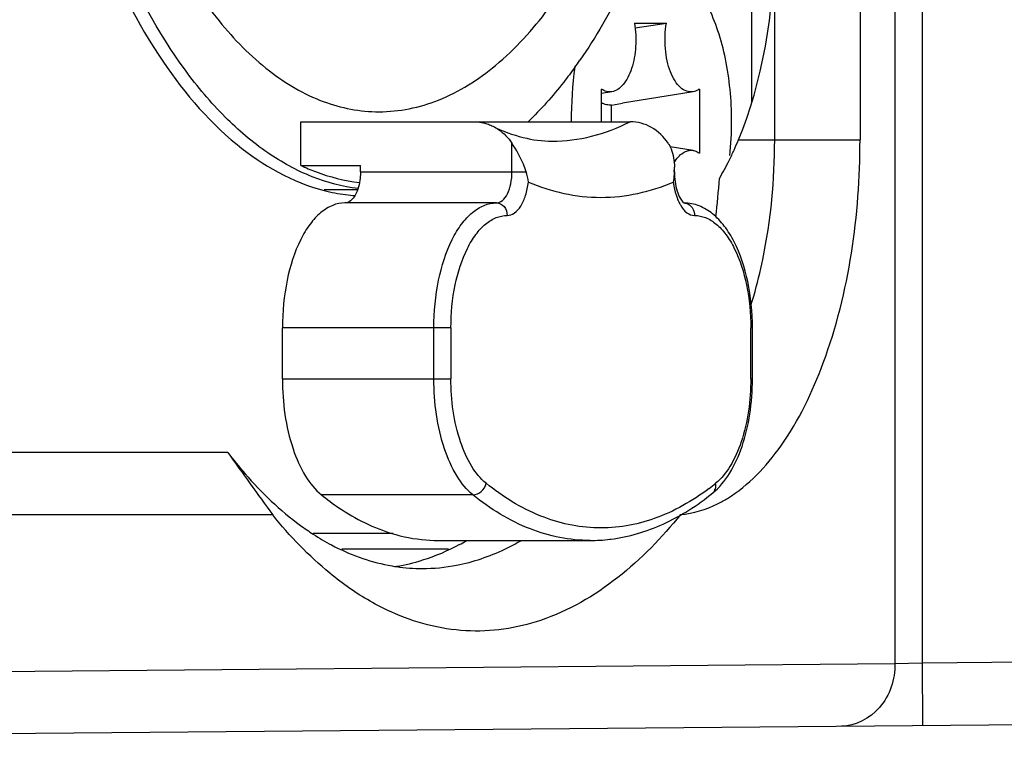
# Model space of a CAD drawing. Header units: millimetres. Extents: x 0 to 420, y 0 to 297.
# Tile 79 of 114: x 321.72 to 324.87, y 108.6 to 110.93. Entities that reach past the tile are written whole.
import ezdxf

# ---------------------------------------------------------------- set-up
doc = ezdxf.new("R2010")
doc.units = ezdxf.units.MM
doc.header["$LTSCALE"] = 23.1
doc.layers.get('0').update_dxf_attribs({"linetype": 'CONTINUOUS'})

msp = doc.modelspace()

# ---------------------------------------------------------------- linework, layer by layer
at = {"color": 7, "linetype": 'CONTINUOUS'}
for p, q in [((324.5187, 123.1027), (324.5187, 108.871)), ((324.6053, 123.1004), (324.6053, 108.8733)), ((324.1335, 110.5468), (324.1335, 121.4268)), ((324.4067, 121.4268), (324.4067, 110.5468)), ((324.0603, 110.6659), (324.0603, 121.3078)), ((323.6846, 110.9203), (323.7868, 110.9203)), ((323.6867, 110.9056), (323.7868, 110.9203)), ((323.579, 110.605), (323.579, 110.709)), ((323.6124, 110.7008), (323.579, 110.6954)), ((323.8724, 110.7008), (323.6466, 110.664)), ((323.8924, 110.709), (323.8924, 110.5046)), ((323.6115, 110.6584), (323.6466, 110.664)), ((323.6115, 110.605), (323.6115, 110.6584)), ((322.6169, 110.605), (323.6712, 110.605)), ((322.6169, 110.465), (322.6169, 110.605)), ((323.2924, 110.445), (323.2924, 110.5361)), ((323.8724, 110.5129), (323.7989, 110.5249)), ((324.0177, 110.5468), (324.4067, 110.5468)), ((322.6169, 110.465), (322.8074, 110.465)), ((322.8074, 110.445), (322.8074, 110.465)), ((322.8074, 110.445), (323.3378, 110.445)), ((323.8119, 110.445), (323.8124, 110.445)), ((323.8124, 110.445), (323.8124, 110.4599)), ((322.7981, 110.3868), (322.6913, 110.3868)), ((323.2424, 110.345), (322.7574, 110.345)), ((323.8436, 110.3448), (323.8424, 110.345)), ((323.097, 109.945), (322.5574, 109.945)), ((322.5574, 109.7817), (322.5574, 109.945)), ((323.0424, 109.7817), (323.0424, 109.945)), ((323.097, 109.945), (323.097, 109.7817)), ((324.0624, 109.945), (324.057, 109.945)), ((324.057, 109.7817), (324.057, 109.945)), ((324.0624, 109.7817), (324.0624, 109.945)), ((322.5574, 109.7817), (323.097, 109.7817)), ((324.057, 109.7817), (324.0624, 109.7817)), ((322.3822, 109.5468), (321.4992, 109.5468)), ((323.1674, 109.4109), (322.6824, 109.4109)), ((322.5263, 109.3468), (321.3811, 109.3468)), ((322.9118, 109.2868), (322.6564, 109.2868)), ((323.0574, 109.265), (323.5424, 109.265)), ((323.0894, 109.2368), (322.7476, 109.2368)), ((324.6053, 108.8733), (333.4856, 108.9508)), ((318.8202, 108.8213), (324.5187, 108.871)), ((324.5187, 108.871), (324.6053, 108.8733)), ((324.6053, 108.8733), (324.607, 108.6733)), ((316.5703, 108.6032), (334.0874, 108.756))]:
    msp.add_line(p, q, dxfattribs=at)
for centre, radius, start, end in [((324.8114, 110.6077), 1.3291, 172.5456, 180.119), ((322.2332, 111.6878), 1.554, 324.2342, 325.2236), ((322.9762, 110.6062), 1.0194, 353.8107, 0.0353), ((322.9906, 110.9744), 1.1125, 335.5733, 337.4003), ((323.0622, 110.9418), 1.0339, 333.5502, 335.5757), ((323.1665, 110.8892), 0.9171, 329.4795, 333.5914), ((323.5985, 110.4601), 0.2139, 355.9454, 359.9628), ((322.0422, 110.5421), 1.9179, 352.7737, 356.4523), ((322.8355, 110.9474), 0.5808, 255.6106, 262.5063), ((322.8329, 110.9293), 0.5625, 262.5354, 265.6802), ((323.9386, 110.4011), 0.124, 208.6156, 210.2347), ((322.6881, 110.4448), 1.4347, 342.8281, 343.9022), ((368.0469, 142.2884), 56.1896, 215.64056, 215.8919), ((323.4361, 110.0763), 0.8083, 307.1114, 308.9815), ((323.7732, 109.7407), 0.4003, 296.3457, 301.5112), ((323.1227, 110.0076), 0.8601, 233.8248, 237.1464), ((322.7669, 109.9242), 0.7619, 298.0221, 299.8058), ((323.5423, 109.798), 0.5331, 270.013, 276.8296), ((323.5417, 109.8037), 0.5388, 276.8227, 277.1693), ((322.8296, 109.7749), 0.5997, 278.9283, 287.0466), ((323.0078, 109.7636), 0.5886, 259.0251, 261.6819), ((323.0057, 109.749), 0.5739, 261.6716, 269.9746), ((323.0049, 109.7533), 0.5781, 270.0554, 281.0004)]:
    msp.add_arc(centre, radius, start, end, dxfattribs=at)
msp.add_ellipse((323.6335, 111.1868), major_axis=(0, 1), ratio=0.5, start_param=4.017891, end_param=4.712389, dxfattribs=at)
for points, knots in [([(322.8669, 110.6368), (322.9315, 110.6368), (323.0685, 110.6654), (323.2553, 110.7846), (323.4232, 110.9703), (323.5977, 111.2645), (323.746, 111.6826), (323.8377, 112.2132), (323.851, 112.7746), (323.7849, 113.3203), (323.6642, 113.74), (323.529, 114.0279), (323.4168, 114.2055), (323.2925, 114.3491), (323.1578, 114.4555), (323.015, 114.5216), (322.9151, 114.5368), (322.8669, 114.5368)], [0, 0, 0, 0, 0.041117, 0.086488, 0.138819, 0.199045, 0.303014, 0.419099, 0.540354, 0.659, 0.767671, 0.816478, 0.860937, 0.900939, 0.936789, 0.969331, 1, 1, 1, 1]), ([(321.9439, 113.918), (321.8828, 113.7548), (321.787, 113.4037), (321.7179, 112.8519), (321.7204, 112.2828), (321.7944, 111.7334), (321.9348, 111.2391), (322.1338, 110.8305), (322.3803, 110.5305), (322.5893, 110.4109), (322.6912, 110.3849)], [0, 0, 0, 0, 0.134186, 0.278906, 0.427117, 0.57133, 0.704555, 0.821308, 0.918983, 1, 1, 1, 1]), ([(322.7996, 110.391), (322.7495, 110.3971), (322.6472, 110.4242), (322.5026, 110.5039), (322.3659, 110.6208), (322.1886, 110.8328), (322.0042, 111.1809), (321.8519, 111.6744), (321.7684, 112.2306), (321.7597, 112.8112), (321.8264, 113.3762), (321.9232, 113.7362), (321.9856, 113.9033)], [0, 0, 0, 0, 0.038491, 0.079689, 0.124917, 0.174918, 0.289707, 0.422352, 0.567308, 0.717192, 0.863966, 1, 1, 1, 1]), ([(322.2116, 111.1429), (322.2533, 111.0673), (322.3418, 110.9308), (322.5024, 110.7663), (322.6787, 110.6616), (322.8064, 110.6368), (322.8669, 110.6368)], [0, 0, 0, 0, 0.299231, 0.560832, 0.790095, 1, 1, 1, 1]), ([(323.6886, 111.1242), (323.6754, 111.0946), (323.6231, 110.9831), (323.5613, 110.8759), (323.5096, 110.8014)], [0, 0, 0, 0, 0.263103, 1, 1, 1, 1]), ([(323.9957, 110.6068), (323.9957, 110.6407), (323.9924, 110.7075), (323.978, 110.8044), (323.9544, 110.8938), (323.9228, 110.9726), (323.884, 111.0379), (323.8393, 111.0875), (323.7965, 111.1146), (323.7616, 111.1251), (323.7442, 111.1268), (323.7357, 111.1268)], [0, 0, 0, 0, 0.16149, 0.31835, 0.4663, 0.601719, 0.722115, 0.82673, 0.917431, 0.959287, 1, 1, 1, 1]), ([(323.6846, 110.9203), (323.6887, 110.8957), (323.6905, 110.8581), (323.6846, 110.8096), (323.6764, 110.7761), (323.6646, 110.7472), (323.6499, 110.724), (323.6326, 110.7076), (323.619, 110.7019), (323.6124, 110.7008)], [0, 0, 0, 0, 0.30112, 0.449933, 0.589938, 0.716496, 0.82657, 0.919793, 1, 1, 1, 1]), ([(323.8724, 110.7008), (323.8656, 110.6997), (323.8505, 110.7011), (323.8301, 110.7143), (323.8127, 110.7361), (323.7986, 110.7653), (323.7884, 110.8004), (323.7827, 110.8393), (323.7818, 110.8798), (323.7845, 110.907), (323.7868, 110.9203)], [0, 0, 0, 0, 0.078758, 0.166398, 0.271346, 0.395464, 0.536177, 0.688323, 0.845298, 1, 1, 1, 1]), ([(323.4941, 110.7795), (323.4824, 110.7632), (323.4363, 110.7019), (323.3852, 110.6442), (323.3443, 110.6049)], [0, 0, 0, 0, 0.261119, 1, 1, 1, 1]), ([(323.6124, 110.7008), (323.6068, 110.6999), (323.5948, 110.7004), (323.584, 110.7057), (323.579, 110.709)], [0, 0, 0, 0, 0.482832, 1, 1, 1, 1]), ([(323.8924, 110.709), (323.8908, 110.708), (323.8846, 110.7042), (323.8777, 110.7017), (323.8724, 110.7008)], [0, 0, 0, 0, 0.263543, 1, 1, 1, 1]), ([(323.6115, 110.6584), (323.606, 110.6578), (323.5946, 110.6584), (323.584, 110.6625), (323.5789, 110.6651)], [0, 0, 0, 0, 0.488486, 1, 1, 1, 1]), ([(323.1712, 110.605), (323.1867, 110.605), (323.2078, 110.6011), (323.2269, 110.5928), (323.2316, 110.5904)], [0, 0, 0, 0, 0.74631, 1, 1, 1, 1]), ([(323.2316, 110.5904), (323.2623, 110.5751), (323.3241, 110.5513), (323.3899, 110.5429), (323.4212, 110.5429)], [0, 0, 0, 0, 0.52335, 1, 1, 1, 1]), ([(323.2316, 110.5904), (323.2376, 110.5874), (323.2612, 110.5735), (323.2808, 110.5532), (323.2924, 110.5361)], [0, 0, 0, 0, 0.244472, 1, 1, 1, 1]), ([(323.4212, 110.5429), (323.4635, 110.5429), (323.5502, 110.5538), (323.6317, 110.5851), (323.6712, 110.605)], [0, 0, 0, 0, 0.489295, 1, 1, 1, 1]), ([(323.7924, 110.5361), (323.7786, 110.5564), (323.7431, 110.5913), (323.6945, 110.605), (323.6712, 110.605)], [0, 0, 0, 0, 0.513574, 1, 1, 1, 1]), ([(323.3378, 110.445), (323.3351, 110.4529), (323.3232, 110.4848), (323.3068, 110.5149), (323.2924, 110.5361)], [0, 0, 0, 0, 0.247484, 1, 1, 1, 1]), ([(323.7924, 110.5361), (323.7962, 110.5305), (323.8086, 110.5068), (323.8124, 110.4797), (323.8124, 110.4599)], [0, 0, 0, 0, 0.255788, 1, 1, 1, 1]), ([(323.9824, 109.3994), (324.0504, 109.4411), (324.1767, 109.5768), (324.3589, 109.9584), (324.4067, 110.3058), (324.4067, 110.5468)], [0, 0, 0, 0, 0.189733, 0.426684, 1, 1, 1, 1]), ([(324.0665, 110.047), (324.0777, 110.0857), (324.1177, 110.2494), (324.1335, 110.4187), (324.1335, 110.5468)], [0, 0, 0, 0, 0.239036, 1, 1, 1, 1]), ([(323.8119, 110.474), (323.8157, 110.4806), (323.824, 110.4923), (323.839, 110.5058), (323.8555, 110.5134), (323.8671, 110.5138), (323.8724, 110.5129)], [0, 0, 0, 0, 0.299667, 0.558915, 0.786326, 1, 1, 1, 1]), ([(323.8724, 110.5129), (323.8741, 110.5126), (323.8812, 110.511), (323.8878, 110.5077), (323.8924, 110.5046)], [0, 0, 0, 0, 0.239793, 1, 1, 1, 1]), ([(322.6169, 110.465), (322.6321, 110.4578), (322.6921, 110.4322), (322.7563, 110.416), (322.8045, 110.4104)], [0, 0, 0, 0, 0.25738, 1, 1, 1, 1]), ([(322.8074, 110.445), (322.8074, 110.438), (322.8061, 110.4124), (322.7998, 110.3865), (322.7906, 110.3702)], [0, 0, 0, 0, 0.27224, 1, 1, 1, 1]), ([(323.2424, 110.345), (323.2493, 110.345), (323.265, 110.3524), (323.2801, 110.3759), (323.2902, 110.4078), (323.2924, 110.4321), (323.2924, 110.445)], [0, 0, 0, 0, 0.171157, 0.396158, 0.680362, 1, 1, 1, 1]), ([(323.8119, 110.445), (323.8117, 110.4423), (323.8109, 110.4312), (323.8099, 110.4201), (323.809, 110.4118)], [0, 0, 0, 0, 0.243439, 1, 1, 1, 1]), ([(323.8124, 110.445), (323.8124, 110.4241), (323.8159, 110.3946), (323.8285, 110.3626), (323.836, 110.3512), (323.8399, 110.3476)], [0, 0, 0, 0, 0.607885, 0.846875, 1, 1, 1, 1]), ([(323.277, 110.305), (323.2851, 110.305), (323.3032, 110.312), (323.323, 110.3363), (323.3378, 110.3706), (323.3433, 110.3974), (323.3451, 110.4118)], [0, 0, 0, 0, 0.178037, 0.400343, 0.678345, 1, 1, 1, 1]), ([(323.809, 110.4118), (323.8096, 110.4073), (323.8121, 110.3902), (323.8164, 110.3734), (323.8209, 110.3614)], [0, 0, 0, 0, 0.261503, 1, 1, 1, 1]), ([(322.7906, 110.3702), (322.7867, 110.3632), (322.7781, 110.3511), (322.7637, 110.345), (322.7574, 110.345)], [0, 0, 0, 0, 0.561853, 1, 1, 1, 1]), ([(322.7574, 110.345), (322.7442, 110.345), (322.7161, 110.3391), (322.6777, 110.3147), (322.6433, 110.2765), (322.6014, 110.2058), (322.5666, 110.0933), (322.5574, 109.9962), (322.5574, 109.945)], [0, 0, 0, 0, 0.082301, 0.173139, 0.277893, 0.398451, 0.681611, 1, 1, 1, 1]), ([(323.0424, 109.945), (323.0424, 109.9962), (323.0515, 110.0933), (323.0863, 110.2058), (323.1283, 110.2766), (323.1627, 110.3147), (323.2011, 110.3391), (323.2292, 110.345), (323.2424, 110.345)], [0, 0, 0, 0, 0.318385, 0.60155, 0.722109, 0.826864, 0.9177, 1, 1, 1, 1]), ([(323.2424, 110.345), (323.2515, 110.345), (323.2709, 110.335), (323.277, 110.315), (323.277, 110.305)], [0, 0, 0, 0, 0.474681, 1, 1, 1, 1]), ([(323.8209, 110.3614), (323.8215, 110.3597), (323.8241, 110.353), (323.8272, 110.3464), (323.8297, 110.3418)], [0, 0, 0, 0, 0.259958, 1, 1, 1, 1]), ([(323.8315, 110.3387), (323.837, 110.3292), (323.8489, 110.3131), (323.8684, 110.305), (323.877, 110.305)], [0, 0, 0, 0, 0.559998, 1, 1, 1, 1]), ([(323.8399, 110.3476), (323.8407, 110.3467), (323.8408, 110.3461), (323.844, 110.3447), (323.8436, 110.3448)], [0, 0, 0, 0, 0.769065, 1, 1, 1, 1]), ([(324.0624, 109.945), (324.0624, 109.9948), (324.0533, 110.0896), (324.0181, 110.2), (323.9749, 110.2709), (323.9372, 110.3111), (323.893, 110.3381), (323.8597, 110.3448), (323.8435, 110.345)], [0, 0, 0, 0, 0.300925, 0.57205, 0.69137, 0.800267, 0.901807, 1, 1, 1, 1]), ([(323.8492, 110.3442), (323.8571, 110.3424), (323.8722, 110.3313), (323.877, 110.3138), (323.877, 110.305)], [0, 0, 0, 0, 0.478271, 1, 1, 1, 1]), ([(323.097, 109.945), (323.097, 109.9911), (323.1053, 110.0785), (323.1366, 110.1797), (323.1743, 110.2434), (323.2053, 110.2777), (323.2398, 110.2997), (323.2651, 110.305), (323.277, 110.305)], [0, 0, 0, 0, 0.318389, 0.601549, 0.722107, 0.826861, 0.917699, 1, 1, 1, 1]), ([(323.877, 110.305), (323.889, 110.305), (323.9143, 110.2997), (323.9488, 110.2777), (323.9798, 110.2434), (324.0175, 110.1797), (324.0488, 110.0785), (324.057, 109.9911), (324.057, 109.945)], [0, 0, 0, 0, 0.082301, 0.173139, 0.277893, 0.398451, 0.681611, 1, 1, 1, 1]), ([(322.5574, 109.7817), (322.5574, 109.7063), (322.5717, 109.5973), (322.6251, 109.4741), (322.662, 109.4274), (322.6824, 109.4109)], [0, 0, 0, 0, 0.564386, 0.803592, 1, 1, 1, 1]), ([(323.1674, 109.4109), (323.147, 109.4274), (323.1101, 109.4741), (323.0567, 109.5973), (323.0424, 109.7063), (323.0424, 109.7817)], [0, 0, 0, 0, 0.196407, 0.435613, 1, 1, 1, 1]), ([(323.2095, 109.448), (323.1912, 109.4628), (323.158, 109.5049), (323.1099, 109.6157), (323.097, 109.7139), (323.097, 109.7817)], [0, 0, 0, 0, 0.196413, 0.435621, 1, 1, 1, 1]), ([(323.9351, 109.4169), (323.9565, 109.4342), (323.9946, 109.4813), (324.0331, 109.5684), (324.0571, 109.6709), (324.0624, 109.7441), (324.0624, 109.7817)], [0, 0, 0, 0, 0.208407, 0.447767, 0.715641, 1, 1, 1, 1]), ([(324.057, 109.7817), (324.057, 109.7139), (324.0442, 109.6157), (323.9961, 109.5049), (323.9629, 109.4628), (323.9445, 109.448)], [0, 0, 0, 0, 0.564379, 0.803587, 1, 1, 1, 1]), ([(322.3822, 109.5468), (322.4, 109.5235), (322.4694, 109.4381), (322.5498, 109.361), (322.615, 109.3133)], [0, 0, 0, 0, 0.266334, 1, 1, 1, 1]), ([(323.1674, 109.4109), (323.177, 109.4109), (323.1968, 109.4198), (323.2075, 109.438), (323.2095, 109.448)], [0, 0, 0, 0, 0.486357, 1, 1, 1, 1]), ([(323.9238, 109.4317), (323.8704, 109.3913), (323.757, 109.3261), (323.5652, 109.2929), (323.3742, 109.3352), (323.2624, 109.4053), (323.2095, 109.448)], [0, 0, 0, 0, 0.259352, 0.497349, 0.736819, 1, 1, 1, 1]), ([(323.9351, 109.4169), (323.9392, 109.4203), (323.9457, 109.4304), (323.9457, 109.4422), (323.9445, 109.448)], [0, 0, 0, 0, 0.475683, 1, 1, 1, 1]), ([(322.6824, 109.4109), (322.7004, 109.3964), (322.7704, 109.3443), (322.8502, 109.3044), (322.9117, 109.2863)], [0, 0, 0, 0, 0.265151, 1, 1, 1, 1]), ([(323.5424, 109.265), (323.4776, 109.265), (323.3405, 109.2928), (323.2228, 109.3661), (323.1674, 109.4109)], [0, 0, 0, 0, 0.476265, 1, 1, 1, 1]), ([(323.6089, 109.2691), (323.6665, 109.2764), (323.7841, 109.3114), (323.8865, 109.3776), (323.9351, 109.4169)], [0, 0, 0, 0, 0.481192, 1, 1, 1, 1]), ([(322.7735, 109.1115), (322.7514, 109.1268), (322.6605, 109.1958), (322.581, 109.279), (322.5263, 109.3468)], [0, 0, 0, 0, 0.235289, 1, 1, 1, 1]), ([(323.8319, 109.3479), (323.7146, 109.2021), (323.4969, 109.0117), (323.1422, 108.9593), (322.9804, 109.0023), (322.9057, 109.0361)], [0, 0, 0, 0, 0.534831, 0.765604, 1, 1, 1, 1]), ([(322.6561, 109.2851), (322.6752, 109.2727), (322.7499, 109.2287), (322.8329, 109.1979), (322.8957, 109.1857)], [0, 0, 0, 0, 0.261964, 1, 1, 1, 1]), ([(322.9117, 109.2863), (322.9237, 109.2828), (322.9713, 109.2705), (323.0207, 109.265), (323.0574, 109.265)], [0, 0, 0, 0, 0.253722, 1, 1, 1, 1]), ([(323.1152, 109.1857), (323.1686, 109.1961), (323.2391, 109.2202), (323.304, 109.2546), (323.3205, 109.2641)], [0, 0, 0, 0, 0.74043, 1, 1, 1, 1]), ([(324.5187, 108.871), (324.5188, 108.8212), (324.4884, 108.7214), (324.3923, 108.6714), (324.3472, 108.671)], [0, 0, 0, 0, 0.52525, 1, 1, 1, 1])]:
    msp.add_open_spline(points, degree=3, knots=knots, dxfattribs=at)
for points in [[(323.3451, 110.4118), (323.3439, 110.4231), (323.3414, 110.4342), (323.3378, 110.445)], [(323.3451, 110.4118), (323.4177, 110.3808), (323.577, 110.3449), (323.7363, 110.3808), (323.809, 110.4118)], [(323.8424, 110.345), (323.8447, 110.345), (323.847, 110.3447), (323.8492, 110.3442)], [(323.8319, 109.3479), (323.873, 109.3514), (323.9139, 109.3637), (323.9508, 109.382)], [(323.1248, 109.2516), (323.0867, 109.2314), (323.0467, 109.2143), (323.0054, 109.2016)], [(322.9057, 109.0361), (322.8594, 109.057), (322.8152, 109.0826), (322.7735, 109.1115)]]:
    msp.add_open_spline(points, degree=3, dxfattribs=at)

doc.saveas('drawing.dxf')
